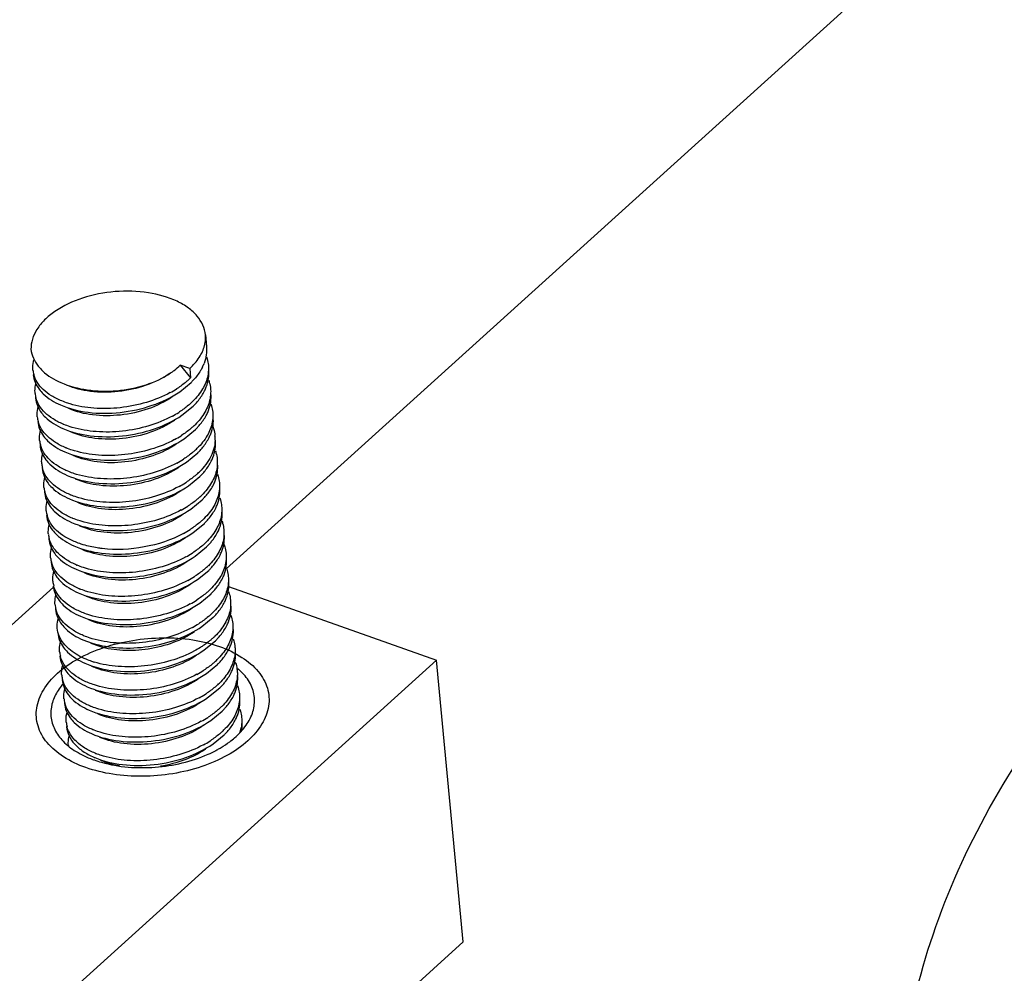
# Model space of a CAD drawing. Header units: millimetres. Extents: x -24622 to 57, y -1603 to 1112.
# Tile 141 of 219: x -1541 to -1524, y 638 to 654. Entities that reach past the tile are written whole.
import ezdxf

# ---------------------------------------------------------------- set-up
doc = ezdxf.new("R2010")
doc.units = ezdxf.units.MM
doc.layers.add('02___PRT_ALL_AXES', color=7, linetype='Continuous')

msp = doc.modelspace()

# ---------------------------------------------------------------- linework, layer by layer
at = {"color": 7, "linetype": 'Continuous'}
for p, q in [((-1537.227, 644.457), (-1524.017, 656.404)), ((-1538.188, 647.808), (-1538.177, 647.816)), ((-1538.013, 647.952), (-1537.835, 647.733)), ((-1537.85, 647.894), (-1538.013, 647.952)), ((-1537.85, 647.894), (-1537.835, 647.733)), ((-1538.021, 647.495), (-1537.827, 647.653)), ((-1537.983, 647.092), (-1537.789, 647.25)), ((-1537.945, 646.69), (-1537.751, 646.848)), ((-1537.907, 646.288), (-1537.713, 646.446)), ((-1537.869, 645.885), (-1537.675, 646.043)), ((-1537.831, 645.483), (-1537.637, 645.641)), ((-1537.792, 645.08), (-1537.599, 645.239)), ((-1537.754, 644.678), (-1537.561, 644.836)), ((-1537.716, 644.276), (-1537.523, 644.434)), ((-1542.429, 642.118), (-1540.185, 644.148)), ((-1537.186, 644.157), (-1533.623, 642.894)), ((-1537.678, 643.873), (-1537.485, 644.031)), ((-1537.64, 643.471), (-1537.447, 643.629)), ((-1539.684, 643.244), (-1539.521, 643.185)), ((-1539.391, 643.127), (-1539.54, 643.182)), ((-1537.602, 643.069), (-1537.409, 643.227)), ((-1533.623, 642.894), (-1557.268, 621.51)), ((-1539.533, 642.793), (-1539.502, 642.779)), ((-1537.564, 642.666), (-1537.371, 642.824)), ((-1533.166, 638.065), (-1533.623, 642.894)), ((-1537.526, 642.264), (-1537.333, 642.422)), ((-1537.488, 641.862), (-1537.295, 642.02)), ((-1537.45, 641.459), (-1537.257, 641.617)), ((-1539.381, 641.183), (-1539.35, 641.17)), ((-1533.166, 638.065), (-1555.947, 617.463))]:
    msp.add_line(p, q, dxfattribs=at)
for centre, radius, start, end in [((-1538.156, 648.428), 0.578, 345.8055, 346.7065), ((-1538.319, 648.256), 0.766, 333.5115, 338.9525), ((-1540.088, 647.91), 0.451, 185.4563, 195.3036), ((-1538.889, 648.852), 1.258, 304.4727, 305.7288), ((-1538.716, 648.627), 1.254, 312.6783, 314.5807), ((-1538.655, 648.493), 1.18, 314.5734, 317.5296), ((-1540.05, 647.508), 0.451, 185.4548, 195.26), ((-1539.029, 649.042), 1.776, 298.4163, 302.4844), ((-1538.98, 648.964), 1.684, 302.5035, 302.9529), ((-1538.282, 647.854), 0.768, 333.3639, 338.8847), ((-1538.677, 648.224), 1.254, 312.6786, 314.5807), ((-1538.991, 648.639), 1.776, 298.417, 302.4766), ((-1538.942, 648.561), 1.684, 302.4957, 302.9535), ((-1538.617, 648.09), 1.179, 314.5733, 317.5452), ((-1538.244, 647.452), 0.768, 333.3344, 338.8932), ((-1540.012, 647.105), 0.451, 185.4104, 195.2727), ((-1539.489, 648.191), 1.358, 247.0345, 247.6381), ((-1538.639, 647.822), 1.254, 312.6741, 314.5806), ((-1538.579, 647.688), 1.179, 314.5733, 317.5454), ((-1539.974, 646.703), 0.451, 185.4366, 195.295), ((-1538.952, 648.235), 1.773, 298.3992, 302.5925), ((-1538.903, 648.157), 1.681, 302.613, 302.9461), ((-1538.203, 647.048), 0.764, 333.7677, 339.1029), ((-1538.017, 646.685), 0.602, 357.8895, 5.38), ((-1539.449, 647.794), 1.365, 247.3807, 247.6405), ((-1538.602, 647.42), 1.255, 312.674, 314.5806), ((-1538.542, 647.287), 1.181, 314.5736, 317.4986), ((-1538.914, 647.832), 1.773, 298.4059, 302.6001), ((-1538.865, 647.754), 1.681, 302.6207, 302.945), ((-1538.168, 646.647), 0.768, 333.3613, 338.8878), ((-1539.936, 646.301), 0.451, 185.4511, 195.2565), ((-1538.563, 647.017), 1.254, 312.6785, 314.5807), ((-1538.503, 646.883), 1.179, 314.5733, 317.5453), ((-1538.13, 646.245), 0.768, 333.3444, 338.8995), ((-1539.898, 645.898), 0.451, 185.4088, 195.2776), ((-1538.877, 647.432), 1.776, 298.4167, 302.4778), ((-1538.828, 647.354), 1.684, 302.4969, 302.9534), ((-1539.376, 646.982), 1.357, 246.9764, 247.6376), ((-1538.525, 646.615), 1.254, 312.6735, 314.5806), ((-1538.465, 646.481), 1.179, 314.5733, 317.5437), ((-1539.86, 645.496), 0.451, 185.4417, 195.307), ((-1538.838, 647.027), 1.773, 298.3975, 302.6082), ((-1538.789, 646.95), 1.681, 302.6289, 302.945), ((-1538.091, 645.842), 0.767, 333.4456, 338.9124), ((-1539.334, 646.588), 1.366, 247.4134, 247.6407), ((-1538.487, 646.213), 1.255, 312.6746, 314.5806), ((-1538.427, 646.079), 1.179, 314.5734, 317.5383), ((-1538.8, 646.625), 1.773, 298.4075, 302.5838), ((-1538.751, 646.548), 1.681, 302.6042, 302.9461), ((-1538.054, 645.44), 0.768, 333.3588, 338.8906), ((-1539.822, 645.093), 0.451, 185.4623, 195.2615), ((-1538.449, 645.81), 1.254, 312.6788, 314.5807), ((-1538.389, 645.676), 1.179, 314.5733, 317.5453), ((-1539.784, 644.691), 0.451, 185.4076, 195.2821), ((-1538.763, 646.225), 1.776, 298.4176, 302.47), ((-1538.714, 646.147), 1.684, 302.489, 302.954), ((-1538.016, 645.037), 0.767, 333.3594, 338.9071), ((-1539.26, 645.78), 1.362, 247.2348, 247.64), ((-1538.411, 645.408), 1.254, 312.6732, 314.5806), ((-1538.351, 645.274), 1.179, 314.5733, 317.5416), ((-1538.723, 645.82), 1.773, 298.397, 302.6139), ((-1538.674, 645.742), 1.681, 302.6346, 302.9447), ((-1537.977, 644.635), 0.767, 333.4329, 338.9106), ((-1539.746, 644.289), 0.451, 185.4464, 195.3076), ((-1539.22, 645.382), 1.367, 247.4597, 247.6417), ((-1538.373, 645.006), 1.255, 312.6755, 314.5807), ((-1538.686, 645.419), 1.774, 298.4096, 302.5613), ((-1538.637, 645.341), 1.682, 302.5814, 302.9477), ((-1538.313, 644.872), 1.179, 314.5734, 317.5385), ((-1537.94, 644.233), 0.768, 333.3619, 338.8806), ((-1539.708, 643.886), 0.451, 185.4616, 195.2706), ((-1538.335, 644.603), 1.254, 312.6786, 314.5807), ((-1538.275, 644.469), 1.179, 314.5733, 317.5451), ((-1538.649, 645.018), 1.776, 298.4172, 302.4748), ((-1538.6, 644.94), 1.684, 302.4938, 302.9536), ((-1537.902, 643.83), 0.767, 333.3719, 338.9132), ((-1539.146, 644.572), 1.361, 247.1937, 247.6396), ((-1538.298, 644.202), 1.256, 312.6462, 314.5805), ((-1538.237, 644.067), 1.179, 314.5733, 317.5399), ((-1537.863, 643.428), 0.767, 333.4355, 338.9091), ((-1539.631, 643.082), 0.451, 185.4518, 195.3061), ((-1539.019, 644.415), 1.622, 253.1086, 253.3132), ((-1538.259, 643.798), 1.254, 312.6768, 314.5807), ((-1538.199, 643.664), 1.179, 314.5734, 317.5386), ((-1537.826, 643.026), 0.768, 333.3664, 338.8826), ((-1537.718, 641.924), 1.077, 49.0207, 50.1405), ((-1539.593, 642.679), 0.451, 185.4585, 195.264), ((-1538.572, 644.212), 1.775, 298.4128, 302.5251), ((-1538.523, 644.135), 1.683, 302.5448, 302.9501), ((-1537.681, 641.966), 1.021, 45.7467, 49.0396), ((-1538.221, 643.396), 1.254, 312.6786, 314.5807), ((-1538.16, 643.262), 1.179, 314.5733, 317.5452), ((-1539.555, 642.277), 0.451, 185.4124, 195.2914), ((-1538.535, 643.811), 1.776, 298.417, 302.4759), ((-1538.486, 643.733), 1.684, 302.495, 302.9535), ((-1537.788, 642.623), 0.768, 333.3258, 338.8923), ((-1539.032, 643.364), 1.36, 247.1191, 247.6389), ((-1538.183, 642.994), 1.254, 312.6747, 314.5806), ((-1538.496, 643.407), 1.773, 298.4009, 302.577), ((-1538.447, 643.329), 1.682, 302.5973, 302.9471), ((-1538.122, 642.86), 1.179, 314.5733, 317.5456), ((-1537.749, 642.221), 0.767, 333.4328, 338.9048), ((-1539.517, 641.875), 0.451, 185.4563, 195.3036), ((-1537.635, 641.868), 0.678, 341.0671, 348.5002), ((-1537.561, 641.776), 0.611, 352.9601, 5.3505), ((-1538.992, 642.965), 1.364, 247.3459, 247.6403), ((-1538.145, 642.591), 1.254, 312.6783, 314.5807), ((-1538.084, 642.457), 1.179, 314.5734, 317.5392), ((-1539.483, 641.472), 0.448, 184.3563, 185.4245), ((-1538.459, 643.006), 1.776, 298.4163, 302.4844), ((-1538.41, 642.928), 1.684, 302.5035, 302.9529), ((-1538.959, 642.455), 1.334, 246.3463, 247.1765), ((-1538.944, 642.588), 1.391, 247.7714, 248.4231), ((-1538.427, 643.287), 2.194, 293.9742, 297.9266), ((-1538.348, 643.133), 2.02, 297.9804, 298.9973), ((-1538.857, 642.963), 1.887, 249.6267, 250.4826), ((-1538.818, 643.076), 2.007, 250.5006, 254.2797)]:
    msp.add_arc(centre, radius, start, end, dxfattribs=at)
for points, start_tangent, end_tangent in [([(-1537.581, 648.469), (-1537.625, 648.636), (-1537.723, 648.791), (-1537.872, 648.929), (-1538.066, 649.044), (-1538.559, 649.191), (-1539.128, 649.21), (-1539.689, 649.098), (-1540.159, 648.871), (-1540.337, 648.725), (-1540.467, 648.564), (-1540.546, 648.394), (-1540.57, 648.222)], (-0.094241, 0.995549), (0.026763, -0.999642)), ([(-1537.593, 648.295), (-1537.585, 648.338), (-1537.581, 648.469)], (0.229926, 0.973208), (-0.094241, 0.995549)), ([(-1540.57, 648.222), (-1540.529, 648.072), (-1540.444, 647.932)], (0.116459, -0.993196), (0.62144, -0.783462)), ([(-1537.85, 647.894), (-1537.686, 648.084), (-1537.595, 648.286)], (0.741683, 0.670751), (0.2452, 0.969472)), ([(-1537.562, 648.271), (-1537.566, 648.126), (-1537.604, 647.981)], (0.093913, -0.99558), (-0.358461, -0.933545)), ([(-1540.537, 647.867), (-1540.539, 647.911), (-1540.52, 648.043)], (-0.094566, 0.995519), (0.280345, 0.959899)), ([(-1537.563, 648.091), (-1537.552, 648.056), (-1537.531, 647.949)], (0.327696, -0.944783), (0.093733, -0.995597)), ([(-1540.444, 647.932), (-1540.37, 647.851), (-1540.057, 647.651)], (0.62144, -0.783462), (0.915951, -0.40129)), ([(-1540.057, 647.651), (-1539.609, 647.527), (-1539.099, 647.513), (-1538.598, 647.614), (-1538.177, 647.816)], (0.915951, -0.40129), (0.824356, 0.566072)), ([(-1538.188, 647.808), (-1538.598, 647.605), (-1539.075, 647.498), (-1539.552, 647.5), (-1539.959, 647.608)], (-0.824199, -0.5663), (-0.915875, 0.401464)), ([(-1538.155, 647.831), (-1538.116, 647.86), (-1538.013, 647.952)], (0.811747, 0.584009), (0.698498, 0.715612)), ([(-1537.633, 647.914), (-1537.664, 647.858), (-1537.785, 647.697)], (-0.445412, -0.895326), (-0.674993, -0.737824)), ([(-1537.566, 647.577), (-1537.528, 647.723), (-1537.524, 647.868)], (0.359548, 0.933127), (-0.094355, 0.995539)), ([(-1537.531, 647.949), (-1537.529, 647.904), (-1537.541, 647.769)], (0.093733, -0.995597), (-0.198307, -0.98014)), ([(-1540.53, 647.787), (-1540.498, 647.658), (-1540.429, 647.537)], (0.094536, -0.995521), (0.600658, -0.799506)), ([(-1540.041, 647.336), (-1540.219, 647.425), (-1540.361, 647.533), (-1540.463, 647.657), (-1540.523, 647.791)], (-0.925674, 0.378323), (-0.263736, 0.964595)), ([(-1540.499, 647.465), (-1540.501, 647.508), (-1540.482, 647.638)], (-0.094536, 0.995521), (0.274798, 0.961502)), ([(-1537.865, 647.705), (-1537.911, 647.664), (-1538.064, 647.551)], (-0.735066, -0.677996), (-0.839114, -0.543956)), ([(-1537.541, 647.769), (-1537.629, 647.543), (-1537.797, 647.331)], (-0.198307, -0.98014), (-0.712152, -0.702026)), ([(-1537.525, 647.691), (-1537.514, 647.655), (-1537.493, 647.547)], (0.330985, -0.943636), (0.094355, -0.995539)), ([(-1540.429, 647.537), (-1540.36, 647.46), (-1540.064, 647.268)], (0.600658, -0.799506), (0.915975, -0.401235)), ([(-1540.064, 647.268), (-1539.592, 647.143), (-1539.042, 647.14), (-1538.492, 647.262), (-1538.021, 647.495)], (0.915975, -0.401235), (0.824457, 0.565924)), ([(-1538.184, 647.48), (-1538.591, 647.313), (-1539.04, 647.221), (-1539.491, 647.213), (-1539.901, 647.286)], (-0.879057, -0.476716), (-0.958356, 0.285575)), ([(-1537.747, 647.294), (-1537.702, 647.347), (-1537.596, 647.51)], (0.67479, 0.73801), (0.447703, 0.894182)), ([(-1537.528, 647.175), (-1537.49, 647.321), (-1537.486, 647.466)], (0.359399, 0.933184), (-0.094591, 0.995516)), ([(-1537.493, 647.547), (-1537.491, 647.504), (-1537.502, 647.375)], (0.094355, -0.995539), (-0.184283, -0.982873)), ([(-1540.492, 647.385), (-1540.46, 647.256), (-1540.391, 647.135)], (0.093721, -0.995599), (0.600259, -0.799806)), ([(-1540.019, 646.94), (-1540.191, 647.029), (-1540.328, 647.136), (-1540.427, 647.257), (-1540.485, 647.389)], (-0.920733, 0.390193), (-0.262995, 0.964797)), ([(-1539.901, 647.286), (-1539.937, 647.298), (-1540.041, 647.336)], (-0.958356, 0.285575), (-0.925674, 0.378323)), ([(-1538.15, 647.406), (-1538.56, 647.202), (-1539.037, 647.096), (-1539.513, 647.098), (-1539.921, 647.205)], (-0.824381, -0.566035), (-0.915781, 0.401679)), ([(-1537.827, 647.302), (-1537.873, 647.262), (-1538.026, 647.149)], (-0.735062, -0.678), (-0.839109, -0.543964)), ([(-1537.502, 647.375), (-1537.589, 647.145), (-1537.759, 646.929)], (-0.184283, -0.982873), (-0.712152, -0.702026)), ([(-1540.461, 647.063), (-1540.463, 647.106), (-1540.444, 647.237)], (-0.093721, 0.995599), (0.277486, 0.96073)), ([(-1540.391, 647.135), (-1540.323, 647.058), (-1540.026, 646.866)], (0.600259, -0.799806), (0.915964, -0.401261)), ([(-1537.487, 647.289), (-1537.476, 647.253), (-1537.455, 647.144)], (0.331315, -0.94352), (0.094591, -0.995516)), ([(-1537.455, 647.144), (-1537.453, 647.102), (-1537.463, 646.973)], (0.094591, -0.995516), (-0.184082, -0.982911)), ([(-1540.453, 646.982), (-1540.422, 646.854), (-1540.353, 646.733)], (0.094216, -0.995552), (0.599482, -0.800388)), ([(-1539.974, 646.534), (-1540.148, 646.624), (-1540.287, 646.731), (-1540.388, 646.853), (-1540.447, 646.987)], (-0.923079, 0.384609), (-0.263171, 0.964749)), ([(-1540.026, 646.866), (-1539.554, 646.741), (-1539.003, 646.738), (-1538.454, 646.859), (-1537.983, 647.092)], (0.915964, -0.401261), (0.824457, 0.565924)), ([(-1538.112, 647.004), (-1538.522, 646.8), (-1538.999, 646.694), (-1539.475, 646.696), (-1539.883, 646.803)], (-0.824281, -0.566181), (-0.915879, 0.401455)), ([(-1538.146, 647.078), (-1538.552, 646.91), (-1539.002, 646.819), (-1539.452, 646.811), (-1539.862, 646.884)], (-0.879054, -0.476723), (-0.958543, 0.284947)), ([(-1537.463, 646.973), (-1537.551, 646.743), (-1537.721, 646.526)], (-0.184082, -0.982911), (-0.712152, -0.702026)), ([(-1537.709, 646.892), (-1537.664, 646.944), (-1537.558, 647.107)], (0.674788, 0.738012), (0.448155, 0.893956)), ([(-1537.489, 646.775), (-1537.451, 646.919), (-1537.448, 647.063)], (0.35603, 0.934475), (-0.094079, 0.995565)), ([(-1540.423, 646.66), (-1540.425, 646.703), (-1540.406, 646.833)], (-0.094216, 0.995552), (0.274789, 0.961504)), ([(-1539.862, 646.884), (-1539.899, 646.895), (-1540.006, 646.934)], (-0.958543, 0.284947), (-0.924792, 0.380473)), ([(-1537.789, 646.9), (-1537.835, 646.859), (-1537.989, 646.746)], (-0.735115, -0.677942), (-0.839181, -0.543852)), ([(-1537.455, 646.902), (-1537.441, 646.862), (-1537.417, 646.742)], (0.355639, -0.934623), (0.094079, -0.995565)), ([(-1540.353, 646.733), (-1540.285, 646.656), (-1539.988, 646.463)], (0.599482, -0.800388), (0.915957, -0.401276)), ([(-1539.988, 646.463), (-1539.516, 646.339), (-1538.966, 646.335), (-1538.416, 646.457), (-1537.945, 646.69)], (0.915957, -0.401276), (0.824461, 0.565919)), ([(-1538.109, 646.675), (-1538.515, 646.508), (-1538.964, 646.417), (-1539.415, 646.408), (-1539.824, 646.482)], (-0.879173, -0.476502), (-0.958435, 0.28531)), ([(-1537.415, 646.663), (-1537.436, 646.523), (-1537.489, 646.385), (-1537.683, 646.124)], (-0.036648, -0.999328), (-0.712152, -0.702026)), ([(-1537.671, 646.489), (-1537.626, 646.543), (-1537.518, 646.71)], (0.675394, 0.737457), (0.441422, 0.8973)), ([(-1537.452, 646.37), (-1537.414, 646.516), (-1537.41, 646.661)], (0.359497, 0.933146), (-0.094437, 0.995531)), ([(-1540.415, 646.58), (-1540.384, 646.451), (-1540.315, 646.33)], (0.094467, -0.995528), (0.600709, -0.799468)), ([(-1539.924, 646.127), (-1540.102, 646.217), (-1540.245, 646.325), (-1540.349, 646.449), (-1540.409, 646.584)], (-0.92667, 0.375876), (-0.263584, 0.964636)), ([(-1539.824, 646.482), (-1539.862, 646.493), (-1539.968, 646.532)], (-0.958435, 0.28531), (-0.924814, 0.380419)), ([(-1538.074, 646.601), (-1538.484, 646.398), (-1538.961, 646.291), (-1539.437, 646.293), (-1539.845, 646.401)], (-0.824364, -0.56606), (-0.915788, 0.401662)), ([(-1537.751, 646.497), (-1537.797, 646.457), (-1537.951, 646.344)], (-0.735116, -0.677942), (-0.839191, -0.543837)), ([(-1537.411, 646.484), (-1537.4, 646.448), (-1537.379, 646.34)], (0.331105, -0.943594), (0.094437, -0.995531)), ([(-1540.385, 646.258), (-1540.387, 646.301), (-1540.368, 646.431)], (-0.094467, 0.995528), (0.275183, 0.961392)), ([(-1540.315, 646.33), (-1540.246, 646.253), (-1539.95, 646.061)], (0.600709, -0.799468), (0.915977, -0.40123)), ([(-1539.95, 646.061), (-1539.478, 645.936), (-1538.927, 645.933), (-1538.378, 646.055), (-1537.907, 646.288)], (0.915977, -0.40123), (0.824457, 0.565924)), ([(-1537.633, 646.087), (-1537.588, 646.14), (-1537.482, 646.303)], (0.674789, 0.738011), (0.447743, 0.894162)), ([(-1537.379, 646.34), (-1537.377, 646.297), (-1537.387, 646.168)], (0.094437, -0.995531), (-0.184188, -0.982891)), ([(-1540.377, 646.178), (-1540.346, 646.049), (-1540.277, 645.928)], (0.093691, -0.995601), (0.600248, -0.799814)), ([(-1539.906, 645.733), (-1540.077, 645.822), (-1540.214, 645.929), (-1540.313, 646.05), (-1540.371, 646.182)], (-0.920336, 0.39113), (-0.262931, 0.964815)), ([(-1539.787, 646.079), (-1539.822, 646.09), (-1539.924, 646.127)], (-0.958318, 0.285703), (-0.92667, 0.375876)), ([(-1538.036, 646.199), (-1538.446, 645.995), (-1538.923, 645.889), (-1539.399, 645.891), (-1539.807, 645.998)], (-0.824303, -0.56615), (-0.915875, 0.401464)), ([(-1538.07, 646.273), (-1538.477, 646.105), (-1538.926, 646.014), (-1539.377, 646.006), (-1539.787, 646.079)], (-0.879116, -0.476607), (-0.958318, 0.285703)), ([(-1537.387, 646.168), (-1537.475, 645.938), (-1537.645, 645.721)], (-0.184188, -0.982891), (-0.712152, -0.702026)), ([(-1537.414, 645.968), (-1537.376, 646.114), (-1537.372, 646.259)], (0.359298, 0.933223), (-0.094542, 0.995521)), ([(-1540.347, 645.856), (-1540.349, 645.899), (-1540.33, 646.03)], (-0.093691, 0.995601), (0.277445, 0.960742)), ([(-1537.713, 646.095), (-1537.759, 646.055), (-1537.912, 645.942)], (-0.735063, -0.677999), (-0.83911, -0.543963)), ([(-1537.373, 646.081), (-1537.362, 646.046), (-1537.341, 645.937)], (0.330787, -0.943706), (0.094542, -0.995521)), ([(-1539.859, 645.327), (-1540.033, 645.416), (-1540.173, 645.524), (-1540.274, 645.646), (-1540.333, 645.779)], (-0.923299, 0.384082), (-0.263252, 0.964727)), ([(-1540.277, 645.928), (-1540.209, 645.851), (-1539.912, 645.659)], (0.600248, -0.799814), (0.915963, -0.401264)), ([(-1539.912, 645.659), (-1539.44, 645.534), (-1538.889, 645.531), (-1538.34, 645.652), (-1537.869, 645.885)], (0.915963, -0.401264), (0.824458, 0.565924)), ([(-1537.998, 645.797), (-1538.408, 645.593), (-1538.885, 645.486), (-1539.361, 645.489), (-1539.769, 645.596)], (-0.824343, -0.56609), (-0.915801, 0.401633)), ([(-1538.032, 645.871), (-1538.438, 645.703), (-1538.887, 645.612), (-1539.338, 645.603), (-1539.748, 645.677)], (-0.879056, -0.476719), (-0.958559, 0.284894)), ([(-1537.595, 645.685), (-1537.55, 645.737), (-1537.444, 645.9)], (0.67481, 0.737991), (0.448001, 0.894033)), ([(-1537.376, 645.566), (-1537.337, 645.711), (-1537.334, 645.856)], (0.359108, 0.933296), (-0.093805, 0.995591)), ([(-1537.341, 645.937), (-1537.339, 645.894), (-1537.35, 645.765)], (0.094542, -0.995521), (-0.185806, -0.982586)), ([(-1540.339, 645.775), (-1540.308, 645.647), (-1540.239, 645.526)], (0.094306, -0.995543), (0.599464, -0.800401)), ([(-1540.309, 645.453), (-1540.311, 645.496), (-1540.292, 645.626)], (-0.094306, 0.995543), (0.274654, 0.961543)), ([(-1539.748, 645.677), (-1539.785, 645.688), (-1539.892, 645.727)], (-0.958559, 0.284894), (-0.924788, 0.380484)), ([(-1537.675, 645.693), (-1537.721, 645.652), (-1537.874, 645.539)], (-0.735122, -0.677935), (-0.839191, -0.543837)), ([(-1537.35, 645.765), (-1537.437, 645.535), (-1537.607, 645.319)], (-0.185806, -0.982586), (-0.712152, -0.702026)), ([(-1537.334, 645.676), (-1537.323, 645.641), (-1537.303, 645.534)], (0.326339, -0.945253), (0.093805, -0.995591)), ([(-1540.239, 645.526), (-1540.171, 645.449), (-1539.874, 645.256)], (0.599464, -0.800401), (0.915957, -0.401277)), ([(-1539.874, 645.256), (-1539.402, 645.132), (-1538.851, 645.128), (-1538.302, 645.25), (-1537.831, 645.483)], (0.915957, -0.401277), (0.82446, 0.56592)), ([(-1537.994, 645.468), (-1538.401, 645.301), (-1538.85, 645.21), (-1539.301, 645.201), (-1539.71, 645.274)], (-0.879183, -0.476484), (-0.958423, 0.285352)), ([(-1537.557, 645.283), (-1537.512, 645.335), (-1537.405, 645.499)], (0.67488, 0.737928), (0.446438, 0.894815)), ([(-1537.338, 645.163), (-1537.299, 645.309), (-1537.296, 645.454)], (0.359449, 0.933165), (-0.094506, 0.995524)), ([(-1537.303, 645.534), (-1537.301, 645.49), (-1537.313, 645.354)], (0.093805, -0.995591), (-0.19918, -0.979963)), ([(-1540.301, 645.372), (-1540.27, 645.244), (-1540.201, 645.123)], (0.094679, -0.995508), (0.600465, -0.799651)), ([(-1539.809, 644.92), (-1539.988, 645.009), (-1540.131, 645.118), (-1540.235, 645.242), (-1540.295, 645.377)], (-0.926822, 0.3755), (-0.26379, 0.96458)), ([(-1539.71, 645.274), (-1539.748, 645.286), (-1539.854, 645.325)], (-0.958423, 0.285352), (-0.924815, 0.380417)), ([(-1537.96, 645.394), (-1538.37, 645.191), (-1538.847, 645.084), (-1539.323, 645.086), (-1539.731, 645.193)], (-0.824339, -0.566096), (-0.915861, 0.401494)), ([(-1537.637, 645.29), (-1537.683, 645.25), (-1537.836, 645.137)], (-0.735109, -0.677949), (-0.83918, -0.543854)), ([(-1537.313, 645.354), (-1537.401, 645.129), (-1537.569, 644.917)], (-0.19918, -0.979963), (-0.712152, -0.702026)), ([(-1537.297, 645.277), (-1537.286, 645.241), (-1537.265, 645.132)], (0.331187, -0.943565), (0.094506, -0.995524)), ([(-1540.271, 645.051), (-1540.273, 645.093), (-1540.254, 645.223)], (-0.094679, 0.995508), (0.273964, 0.96174)), ([(-1540.201, 645.123), (-1540.132, 645.046), (-1539.836, 644.854)], (0.600465, -0.799651), (0.915969, -0.401249)), ([(-1537.265, 645.132), (-1537.263, 645.09), (-1537.273, 644.961)], (0.094506, -0.995524), (-0.184179, -0.982893)), ([(-1540.263, 644.971), (-1540.232, 644.842), (-1540.163, 644.721)], (0.093671, -0.995603), (0.600171, -0.799872)), ([(-1539.787, 644.524), (-1539.96, 644.613), (-1540.098, 644.72), (-1540.198, 644.842), (-1540.257, 644.975)], (-0.922095, 0.386963), (-0.263032, 0.964787)), ([(-1539.836, 644.854), (-1539.364, 644.729), (-1538.813, 644.726), (-1538.264, 644.847), (-1537.792, 645.08)], (0.915969, -0.401249), (0.824457, 0.565925)), ([(-1537.922, 644.992), (-1538.332, 644.788), (-1538.809, 644.682), (-1539.285, 644.684), (-1539.693, 644.791)], (-0.824322, -0.566122), (-0.915817, 0.401597)), ([(-1537.956, 645.066), (-1538.63, 644.834), (-1539.35, 644.807)], (-0.879107, -0.476625), (-0.99332, 0.115394)), ([(-1537.273, 644.961), (-1537.361, 644.731), (-1537.531, 644.514)], (-0.184179, -0.982893), (-0.712152, -0.702026)), ([(-1537.519, 644.88), (-1537.474, 644.932), (-1537.368, 645.096)], (0.674789, 0.738011), (0.447781, 0.894143)), ([(-1537.3, 644.761), (-1537.261, 644.907), (-1537.258, 645.052)], (0.359175, 0.93327), (-0.094481, 0.995527)), ([(-1540.233, 644.649), (-1540.235, 644.692), (-1540.216, 644.823)], (-0.093671, 0.995603), (0.277305, 0.960782)), ([(-1539.673, 644.872), (-1539.708, 644.883), (-1539.809, 644.92)], (-0.958315, 0.285714), (-0.926822, 0.3755)), ([(-1539.35, 644.807), (-1539.434, 644.819), (-1539.673, 644.872)], (-0.99332, 0.115394), (-0.958315, 0.285714)), ([(-1537.599, 644.888), (-1537.645, 644.848), (-1537.798, 644.734)], (-0.735059, -0.678003), (-0.839104, -0.543971)), ([(-1537.259, 644.874), (-1537.248, 644.838), (-1537.227, 644.73)], (0.330122, -0.943938), (0.094481, -0.995527)), ([(-1540.163, 644.721), (-1540.094, 644.643), (-1539.798, 644.452)], (0.600171, -0.799872), (0.915961, -0.401266)), ([(-1539.798, 644.452), (-1539.325, 644.327), (-1538.775, 644.323), (-1538.226, 644.445), (-1537.754, 644.678)], (0.915961, -0.401266), (0.824458, 0.565924)), ([(-1537.918, 644.663), (-1538.324, 644.496), (-1538.773, 644.405), (-1539.224, 644.396), (-1539.634, 644.47)], (-0.87905, -0.47673), (-0.958488, 0.285134)), ([(-1537.481, 644.478), (-1537.436, 644.53), (-1537.33, 644.693)], (0.674837, 0.737967), (0.447768, 0.89415)), ([(-1537.262, 644.359), (-1537.223, 644.504), (-1537.22, 644.649)], (0.359134, 0.933286), (-0.093776, 0.995593)), ([(-1537.227, 644.73), (-1537.225, 644.687), (-1537.236, 644.556)], (0.094481, -0.995527), (-0.187983, -0.982172)), ([(-1540.225, 644.568), (-1540.194, 644.44), (-1540.125, 644.319)], (0.094391, -0.995535), (0.599488, -0.800383)), ([(-1539.744, 644.119), (-1539.919, 644.209), (-1540.059, 644.316), (-1540.16, 644.439), (-1540.219, 644.572)], (-0.923609, 0.383335), (-0.263328, 0.964706)), ([(-1539.634, 644.47), (-1539.671, 644.481), (-1539.778, 644.52)], (-0.958488, 0.285134), (-0.924809, 0.380432)), ([(-1537.884, 644.589), (-1538.294, 644.386), (-1538.771, 644.279), (-1539.247, 644.282), (-1539.655, 644.389)], (-0.824372, -0.566048), (-0.915837, 0.401551)), ([(-1537.561, 644.486), (-1537.607, 644.445), (-1537.76, 644.332)], (-0.735125, -0.677932), (-0.839194, -0.543832)), ([(-1537.236, 644.556), (-1537.323, 644.327), (-1537.493, 644.112)], (-0.187983, -0.982172), (-0.712152, -0.702026)), ([(-1537.22, 644.469), (-1537.209, 644.434), (-1537.189, 644.327)], (0.326305, -0.945264), (0.093776, -0.995593)), ([(-1540.195, 644.246), (-1540.197, 644.289), (-1540.178, 644.419)], (-0.094391, 0.995535), (0.274523, 0.961581)), ([(-1540.125, 644.319), (-1540.057, 644.241), (-1539.76, 644.049)], (0.599488, -0.800383), (0.915957, -0.401276)), ([(-1539.76, 644.049), (-1539.287, 643.925), (-1538.737, 643.921), (-1538.188, 644.043), (-1537.716, 644.276)], (0.915957, -0.401276), (0.82446, 0.565921)), ([(-1537.88, 644.261), (-1538.286, 644.094), (-1538.736, 644.002), (-1539.187, 643.994), (-1539.596, 644.067)], (-0.879186, -0.476478), (-0.958414, 0.285383)), ([(-1537.443, 644.075), (-1537.398, 644.128), (-1537.291, 644.292)], (0.674878, 0.737929), (0.446633, 0.894717)), ([(-1537.189, 644.327), (-1537.187, 644.282), (-1537.199, 644.147)], (0.093776, -0.995593), (-0.199223, -0.979954)), ([(-1540.187, 644.165), (-1540.156, 644.037), (-1540.086, 643.916)], (0.094663, -0.995509), (0.60049, -0.799632)), ([(-1539.695, 643.713), (-1539.874, 643.802), (-1540.017, 643.911), (-1540.12, 644.035), (-1540.181, 644.17)], (-0.926801, 0.375554), (-0.263802, 0.964577)), ([(-1539.596, 644.067), (-1539.633, 644.079), (-1539.74, 644.118)], (-0.958414, 0.285383), (-0.924822, 0.380399)), ([(-1537.846, 644.187), (-1538.256, 643.983), (-1538.733, 643.877), (-1539.209, 643.879), (-1539.616, 643.986)], (-0.824302, -0.566151), (-0.915833, 0.401558)), ([(-1537.199, 644.147), (-1537.287, 643.921), (-1537.455, 643.71)], (-0.199223, -0.979954), (-0.712152, -0.702026)), ([(-1537.224, 643.956), (-1537.185, 644.102), (-1537.182, 644.247)], (0.359615, 0.933101), (-0.094204, 0.995553)), ([(-1540.157, 643.843), (-1540.159, 643.886), (-1540.14, 644.016)], (-0.094663, 0.995509), (0.274025, 0.961723)), ([(-1537.523, 644.083), (-1537.569, 644.043), (-1537.722, 643.93)], (-0.735099, -0.67796), (-0.839165, -0.543877)), ([(-1537.183, 644.069), (-1537.172, 644.034), (-1537.151, 643.925)], (0.33054, -0.943792), (0.094204, -0.995553)), ([(-1537.151, 643.925), (-1537.149, 643.882), (-1537.159, 643.753)], (0.094204, -0.995553), (-0.185341, -0.982674)), ([(-1540.149, 643.763), (-1540.116, 643.631), (-1540.042, 643.506)], (0.094071, -0.995565), (0.613225, -0.789908)), ([(-1539.673, 643.317), (-1539.846, 643.406), (-1539.984, 643.513), (-1540.084, 643.635), (-1540.143, 643.768)], (-0.921817, 0.387626), (-0.263183, 0.964746)), ([(-1540.086, 643.916), (-1540.018, 643.839), (-1539.722, 643.647)], (0.60049, -0.799632), (0.91597, -0.401246)), ([(-1539.722, 643.647), (-1539.249, 643.522), (-1538.699, 643.519), (-1538.15, 643.64), (-1537.678, 643.873)], (0.91597, -0.401246), (0.824457, 0.565924)), ([(-1537.808, 643.785), (-1538.218, 643.581), (-1538.695, 643.475), (-1539.171, 643.477), (-1539.578, 643.584)], (-0.824391, -0.566021), (-0.915807, 0.40162)), ([(-1537.842, 643.859), (-1538.248, 643.691), (-1538.698, 643.6), (-1539.149, 643.592), (-1539.559, 643.665)], (-0.879095, -0.476647), (-0.958317, 0.285706)), ([(-1537.159, 643.753), (-1537.247, 643.523), (-1537.417, 643.307)], (-0.185341, -0.982674), (-0.712152, -0.702026)), ([(-1537.405, 643.673), (-1537.36, 643.725), (-1537.254, 643.889)], (0.674791, 0.738009), (0.447735, 0.894166)), ([(-1537.186, 643.554), (-1537.147, 643.7), (-1537.143, 643.845)], (0.359078, 0.933307), (-0.094421, 0.995532)), ([(-1540.119, 643.441), (-1540.121, 643.482), (-1540.105, 643.605)], (-0.094071, 0.995565), (0.256213, 0.96662)), ([(-1539.559, 643.665), (-1539.594, 643.676), (-1539.695, 643.713)], (-0.958317, 0.285706), (-0.926801, 0.375554)), ([(-1537.485, 643.681), (-1537.53, 643.641), (-1537.684, 643.527)], (-0.735061, -0.678), (-0.839107, -0.543966)), ([(-1537.145, 643.666), (-1537.133, 643.631), (-1537.113, 643.523)], (0.32954, -0.944142), (0.094421, -0.995532)), ([(-1540.066, 643.266), (-1540.086, 643.309), (-1540.119, 643.441)], (-0.466605, 0.884466), (-0.094071, 0.995565)), ([(-1540.042, 643.506), (-1539.974, 643.431), (-1539.684, 643.244)], (0.613225, -0.789908), (0.916028, -0.401115)), ([(-1539.521, 643.185), (-1539.062, 643.106), (-1538.556, 643.13), (-1538.063, 643.255), (-1537.64, 643.471)], (0.956857, -0.290561), (0.824483, 0.565887)), ([(-1537.804, 643.456), (-1538.21, 643.289), (-1538.659, 643.198), (-1539.11, 643.189), (-1539.52, 643.262)], (-0.879052, -0.476725), (-0.9585, 0.285093)), ([(-1537.367, 643.271), (-1537.322, 643.323), (-1537.216, 643.486)], (0.674858, 0.737947), (0.447574, 0.894247)), ([(-1537.148, 643.152), (-1537.109, 643.297), (-1537.105, 643.442)], (0.359161, 0.933276), (-0.09375, 0.995596)), ([(-1537.113, 643.523), (-1537.111, 643.479), (-1537.122, 643.348)], (0.094421, -0.995532), (-0.189859, -0.981811)), ([(-1539.631, 641.054), (-1540.014, 641.24), (-1540.293, 641.483), (-1540.449, 641.767), (-1540.471, 642.074), (-1540.357, 642.382), (-1540.116, 642.67), (-1539.764, 642.918), (-1539.324, 643.111), (-1538.827, 643.233), (-1538.307, 643.278), (-1537.799, 643.243), (-1537.338, 643.128)], (-0.942532, 0.334117), (0.942532, -0.334117)), ([(-1540.111, 643.361), (-1540.08, 643.233), (-1540.011, 643.112)], (0.094486, -0.995526), (0.599653, -0.80026)), ([(-1539.623, 642.91), (-1539.895, 643.066), (-1540.066, 643.266)], (-0.925608, 0.378484), (-0.466605, 0.884466)), ([(-1539.52, 643.262), (-1539.557, 643.274), (-1539.664, 643.313)], (-0.9585, 0.285093), (-0.924806, 0.380439)), ([(-1537.769, 643.382), (-1538.135, 643.195), (-1538.56, 643.085), (-1538.996, 643.062), (-1539.391, 643.127)], (-0.824285, -0.566175), (-0.958928, 0.283648)), ([(-1537.447, 643.278), (-1537.491, 643.24), (-1537.636, 643.131)], (-0.735443, -0.677587), (-0.835345, -0.549725)), ([(-1537.122, 643.348), (-1537.209, 643.12), (-1537.379, 642.905)], (-0.189859, -0.981811), (-0.712152, -0.702026)), ([(-1537.106, 643.262), (-1537.095, 643.227), (-1537.075, 643.12)], (0.326307, -0.945264), (0.09375, -0.995596)), ([(-1540.081, 643.039), (-1540.083, 643.082), (-1540.064, 643.212)], (-0.094486, 0.995526), (0.274341, 0.961633)), ([(-1540.011, 643.112), (-1539.942, 643.034), (-1539.646, 642.842)], (0.599653, -0.80026), (0.915958, -0.401274)), ([(-1537.338, 643.128), (-1536.955, 642.943), (-1536.676, 642.7), (-1536.52, 642.415), (-1536.498, 642.109), (-1536.612, 641.801), (-1536.853, 641.513), (-1537.205, 641.264), (-1537.645, 641.072), (-1538.141, 640.949), (-1538.661, 640.904), (-1539.169, 640.94), (-1539.631, 641.054)], (0.942532, -0.334117), (-0.942532, 0.334117)), ([(-1537.636, 643.131), (-1537.668, 643.111), (-1537.768, 643.053)], (-0.835345, -0.549725), (-0.879647, -0.475628)), ([(-1537.329, 642.868), (-1537.284, 642.921), (-1537.177, 643.085)], (0.674876, 0.737931), (0.446595, 0.894736)), ([(-1537.075, 643.12), (-1537.072, 643.075), (-1537.085, 642.94)], (0.09375, -0.995596), (-0.199153, -0.979968)), ([(-1540.073, 642.958), (-1540.041, 642.83), (-1539.972, 642.709)], (0.094607, -0.995515), (0.600567, -0.799575)), ([(-1539.583, 642.506), (-1539.761, 642.596), (-1539.904, 642.704), (-1540.007, 642.828), (-1540.067, 642.963)], (-0.926246, 0.37692), (-0.263777, 0.964584)), ([(-1539.646, 642.842), (-1539.173, 642.717), (-1538.623, 642.714), (-1538.073, 642.836), (-1537.602, 643.069)], (0.915958, -0.401274), (0.824459, 0.565922)), ([(-1539.491, 642.863), (-1539.525, 642.874), (-1539.623, 642.91)], (-0.956857, 0.290561), (-0.925608, 0.378484)), ([(-1537.731, 642.98), (-1538.142, 642.776), (-1538.619, 642.67), (-1539.095, 642.672), (-1539.502, 642.779)], (-0.824397, -0.566012), (-0.915788, 0.401662)), ([(-1537.768, 643.053), (-1538.175, 642.886), (-1538.625, 642.795), (-1539.076, 642.787), (-1539.485, 642.861)], (-0.879647, -0.475628), (-0.957888, 0.287141)), ([(-1537.085, 642.94), (-1537.173, 642.714), (-1537.34, 642.502)], (-0.199153, -0.979968), (-0.712152, -0.702026)), ([(-1537.11, 642.749), (-1537.071, 642.895), (-1537.067, 643.04)], (0.359583, 0.933113), (-0.094282, 0.995546)), ([(-1540.043, 642.636), (-1540.045, 642.679), (-1540.026, 642.809)], (-0.094607, 0.995515), (0.274369, 0.961625)), ([(-1537.409, 642.876), (-1537.454, 642.836), (-1537.608, 642.723)], (-0.735083, -0.677977), (-0.839141, -0.543914)), ([(-1537.069, 642.862), (-1537.057, 642.827), (-1537.037, 642.718)], (0.330786, -0.943706), (0.094282, -0.995546)), ([(-1539.972, 642.709), (-1539.904, 642.631), (-1539.608, 642.44)], (0.600567, -0.799575), (0.915972, -0.401241)), ([(-1539.608, 642.44), (-1539.135, 642.315), (-1538.585, 642.312), (-1538.035, 642.433), (-1537.564, 642.666)], (0.915972, -0.401241), (0.824457, 0.565924)), ([(-1537.693, 642.578), (-1538.104, 642.374), (-1538.581, 642.268), (-1539.057, 642.27), (-1539.464, 642.377)], (-0.824275, -0.56619), (-0.915864, 0.401488)), ([(-1537.728, 642.652), (-1538.134, 642.484), (-1538.584, 642.393), (-1539.035, 642.385), (-1539.445, 642.458)], (-0.879076, -0.476681), (-0.958336, 0.285643)), ([(-1537.29, 642.466), (-1537.246, 642.518), (-1537.14, 642.681)], (0.67479, 0.73801), (0.447665, 0.894201)), ([(-1537.072, 642.347), (-1537.033, 642.492), (-1537.029, 642.638)], (0.359412, 0.933179), (-0.094605, 0.995515)), ([(-1537.037, 642.718), (-1537.034, 642.676), (-1537.045, 642.547)], (0.094282, -0.995546), (-0.184731, -0.982789)), ([(-1536.742, 642.256), (-1536.811, 642.487), (-1536.969, 642.697)], (-0.093886, 0.995583), (-0.715992, 0.698108)), ([(-1540.026, 642.48), (-1540.052, 642.449), (-1540.12, 642.351)], (-0.646963, -0.762522), (-0.517647, -0.855594)), ([(-1540.035, 642.556), (-1540.003, 642.428), (-1539.934, 642.306)], (0.093754, -0.995595), (0.600272, -0.799796)), ([(-1539.561, 642.111), (-1539.733, 642.2), (-1539.871, 642.307), (-1539.97, 642.428), (-1540.029, 642.561)], (-0.92131, 0.388829), (-0.263068, 0.964777)), ([(-1540.005, 642.234), (-1540.007, 642.278), (-1539.987, 642.409)], (-0.093754, 0.995595), (0.277497, 0.960727)), ([(-1539.445, 642.458), (-1539.48, 642.469), (-1539.583, 642.506)], (-0.958336, 0.285643), (-0.926246, 0.37692)), ([(-1537.371, 642.474), (-1537.416, 642.434), (-1537.57, 642.32)], (-0.735062, -0.678), (-0.839108, -0.543965)), ([(-1537.045, 642.547), (-1537.132, 642.317), (-1537.302, 642.1)], (-0.184731, -0.982789), (-0.712152, -0.702026)), ([(-1537.031, 642.46), (-1537.019, 642.425), (-1536.999, 642.316)], (0.331416, -0.943485), (0.094605, -0.995515)), ([(-1525.649, 633.823), (-1525.617, 636.002), (-1525.115, 638.19), (-1524.151, 640.351), (-1522.741, 642.448)], (-0.094142, 0.995559), (0.620646, 0.784091)), ([(-1540.12, 642.351), (-1540.21, 642.14), (-1540.227, 641.927)], (-0.517647, -0.855594), (0.093886, -0.995583)), ([(-1539.934, 642.306), (-1539.866, 642.229), (-1539.57, 642.037)], (0.600272, -0.799796), (0.915965, -0.401258)), ([(-1539.57, 642.037), (-1539.097, 641.913), (-1538.547, 641.909), (-1537.997, 642.031), (-1537.526, 642.264)], (0.915965, -0.401258), (0.824457, 0.565924)), ([(-1537.69, 642.249), (-1538.096, 642.082), (-1538.545, 641.991), (-1538.996, 641.982), (-1539.406, 642.055)], (-0.879053, -0.476724), (-0.95852, 0.285025)), ([(-1537.252, 642.064), (-1537.208, 642.116), (-1537.102, 642.279)], (0.674785, 0.738015), (0.448288, 0.893889)), ([(-1537.034, 641.945), (-1536.995, 642.09), (-1536.991, 642.235)], (0.359231, 0.933249), (-0.093733, 0.995597)), ([(-1536.999, 642.316), (-1536.996, 642.273), (-1537.007, 642.145)], (0.094605, -0.995515), (-0.183764, -0.98297)), ([(-1536.883, 641.779), (-1536.767, 642.016), (-1536.742, 642.256)], (0.573487, 0.819215), (-0.093886, 0.995583)), ([(-1539.997, 642.154), (-1539.965, 642.025), (-1539.896, 641.904)], (0.094566, -0.995519), (0.599815, -0.800139)), ([(-1539.518, 641.706), (-1539.692, 641.796), (-1539.831, 641.903), (-1539.932, 642.025), (-1539.991, 642.158)], (-0.922845, 0.385171), (-0.263487, 0.964663)), ([(-1539.406, 642.055), (-1539.443, 642.067), (-1539.55, 642.106)], (-0.95852, 0.285025), (-0.924799, 0.380456)), ([(-1537.655, 642.175), (-1538.066, 641.972), (-1538.543, 641.865), (-1539.019, 641.867), (-1539.426, 641.974)], (-0.824393, -0.566018), (-0.91578, 0.40168)), ([(-1537.333, 642.071), (-1537.378, 642.031), (-1537.532, 641.918)], (-0.735108, -0.67795), (-0.839171, -0.543867)), ([(-1537.007, 642.145), (-1537.094, 641.914), (-1537.264, 641.698)], (-0.183764, -0.98297), (-0.712152, -0.702026)), ([(-1540.227, 641.927), (-1540.163, 641.706), (-1540.018, 641.504), (-1539.798, 641.33), (-1539.514, 641.194)], (0.093886, -0.995583), (0.937436, -0.348159)), ([(-1539.966, 641.832), (-1539.969, 641.875), (-1539.95, 642.004)], (-0.094566, 0.995519), (0.274195, 0.961674)), ([(-1539.896, 641.904), (-1539.828, 641.827), (-1539.532, 641.635)], (0.599815, -0.800139), (0.915959, -0.401272)), ([(-1536.992, 642.055), (-1536.981, 642.02), (-1536.961, 641.913)], (0.326524, -0.945189), (0.093733, -0.995597)), ([(-1536.961, 641.913), (-1536.958, 641.868), (-1536.971, 641.733)], (0.093733, -0.995597), (-0.198307, -0.98014)), ([(-1539.959, 641.751), (-1539.917, 641.6), (-1539.823, 641.459), (-1539.68, 641.335), (-1539.494, 641.233)], (0.094536, -0.995521), (0.915975, -0.401235)), ([(-1539.471, 641.3), (-1539.648, 641.389), (-1539.79, 641.498), (-1539.893, 641.621), (-1539.953, 641.755)], (-0.925674, 0.378323), (-0.263736, 0.964595)), ([(-1539.532, 641.635), (-1539.059, 641.51), (-1538.509, 641.507), (-1537.959, 641.628), (-1537.488, 641.862)], (0.915959, -0.401272), (0.824458, 0.565924)), ([(-1537.617, 641.773), (-1538.028, 641.569), (-1538.505, 641.463), (-1538.981, 641.465), (-1539.388, 641.572)], (-0.824199, -0.5663), (-0.915875, 0.401464)), ([(-1537.652, 641.847), (-1538.058, 641.679), (-1538.508, 641.588), (-1538.958, 641.58), (-1539.368, 641.653)], (-0.879163, -0.476522), (-0.958448, 0.285269)), ([(-1537.214, 641.661), (-1537.169, 641.714), (-1537.063, 641.878)], (0.674868, 0.737938), (0.446637, 0.894715)), ([(-1537.165, 641.496), (-1537.082, 641.563), (-1536.883, 641.779)], (0.801622, 0.597832), (0.573487, 0.819215)), ([(-1539.929, 641.438), (-1539.93, 641.479), (-1539.912, 641.602)], (-0.075959, 0.997111), (0.274798, 0.961502)), ([(-1539.368, 641.653), (-1539.405, 641.665), (-1539.511, 641.704)], (-0.958448, 0.285269), (-0.924812, 0.380423)), ([(-1537.295, 641.669), (-1537.34, 641.629), (-1537.494, 641.515)], (-0.735066, -0.677996), (-0.839114, -0.543956)), ([(-1539.476, 641.225), (-1539.004, 641.106), (-1538.459, 641.106), (-1537.916, 641.228), (-1537.45, 641.459)], (0.921693, -0.38792), (0.824457, 0.565924)), ([(-1537.614, 641.444), (-1538.02, 641.277), (-1538.47, 641.186), (-1538.921, 641.177), (-1539.33, 641.251)], (-0.879057, -0.476716), (-0.958356, 0.285575)), ([(-1537.368, 641.366), (-1537.314, 641.397), (-1537.165, 641.496)], (0.87462, 0.484808), (0.801622, 0.597832)), ([(-1539.33, 641.251), (-1539.363, 641.261), (-1539.456, 641.294)], (-0.958356, 0.285575), (-0.929917, 0.367769)), ([(-1539.361, 641.144), (-1538.442, 641.061), (-1537.536, 641.282)], (0.962339, -0.271851), (0.913606, 0.406601)), ([(-1537.579, 641.37), (-1537.936, 641.187), (-1538.35, 641.076)], (-0.824381, -0.566035), (-0.987036, -0.160501)), ([(-1539.046, 641.079), (-1539.128, 641.096), (-1539.35, 641.17)], (-0.983036, 0.183414), (-0.915781, 0.401679))]:
    msp.add_spline(points, degree=3, dxfattribs=dict(at, start_tangent=start_tangent, end_tangent=end_tangent))
at = {"layer": '02___PRT_ALL_AXES', "color": 7, "linetype": 'Continuous'}
msp.add_line((-1537.581, 648.469), (-1537.562, 648.271), dxfattribs=at)

doc.saveas('drawing.dxf')
